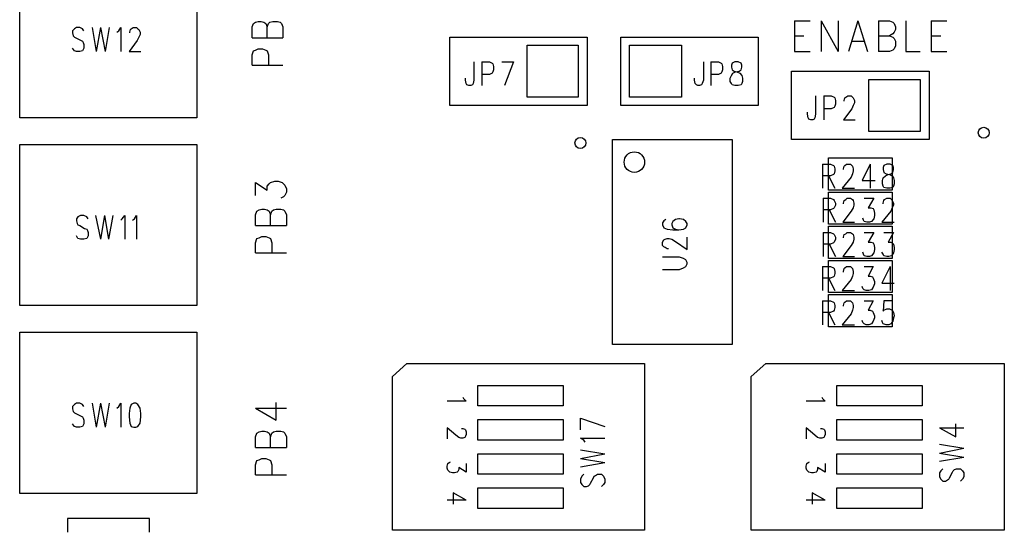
# Model space of a CAD drawing. Extents: x 11.9 to 28.1, y 10.8 to 21.2.
# Tile 38 of 53: x 19.993 to 21.433, y 18.391 to 19.142. Entities that reach past the tile are written whole.
import ezdxf

# ---------------------------------------------------------------- set-up
doc = ezdxf.new("R2010")
doc.units = 0
doc.header["$MEASUREMENT"] = 0
doc.layers.add('LAYNR1', color=2, linetype='Continuous')

msp = doc.modelspace()

# ---------------------------------------------------------------- linework, layer by layer
at = {"layer": 'LAYNR1', "color": 7}
for points in [[(19.993, 18.998), (19.993, 19.234)], [(20.252, 19.234), (20.252, 18.998)], [(20.335, 19.136), (20.338, 19.138)], [(20.338, 19.138), (20.342, 19.139)], [(20.342, 19.139), (20.346, 19.139)], [(20.346, 19.139), (20.35, 19.138)], [(20.35, 19.138), (20.353, 19.136)], [(20.357, 19.136), (20.359, 19.138)], [(20.359, 19.138), (20.363, 19.139)], [(20.363, 19.139), (20.37, 19.139)], [(20.37, 19.139), (20.374, 19.138)], [(20.374, 19.138), (20.376, 19.136)], [(21.126, 19.14), (21.126, 19.095)], [(21.126, 19.14), (21.149, 19.14)], [(21.165, 19.14), (21.165, 19.095)], [(21.165, 19.14), (21.19, 19.095)], [(21.19, 19.14), (21.19, 19.095)], [(21.219, 19.14), (21.205, 19.095)], [(21.219, 19.14), (21.233, 19.095)], [(21.249, 19.14), (21.249, 19.095)], [(21.249, 19.14), (21.265, 19.14), (21.27, 19.138), (21.272, 19.136), (21.274, 19.131), (21.274, 19.127), (21.272, 19.123), (21.27, 19.121), (21.265, 19.118)], [(21.289, 19.14), (21.289, 19.095)], [(21.326, 19.14), (21.326, 19.095)], [(21.326, 19.14), (21.349, 19.14)], [(20.087, 19.125), (20.085, 19.128), (20.081, 19.13), (20.076, 19.13), (20.073, 19.128), (20.07, 19.125), (20.07, 19.122), (20.071, 19.118), (20.073, 19.116), (20.075, 19.115), (20.083, 19.111), (20.085, 19.11), (20.086, 19.108), (20.087, 19.105), (20.087, 19.1), (20.085, 19.096), (20.081, 19.095), (20.076, 19.095), (20.073, 19.096), (20.07, 19.1)], [(20.099, 19.13), (20.105, 19.095)], [(20.111, 19.13), (20.105, 19.095)], [(20.111, 19.13), (20.118, 19.095)], [(20.124, 19.13), (20.118, 19.095)], [(20.135, 19.123), (20.138, 19.125), (20.141, 19.13), (20.141, 19.095)], [(20.154, 19.122), (20.154, 19.123), (20.155, 19.127), (20.156, 19.128), (20.159, 19.13), (20.164, 19.13), (20.166, 19.128), (20.167, 19.127), (20.169, 19.123), (20.169, 19.12), (20.167, 19.116), (20.165, 19.111), (20.153, 19.095), (20.17, 19.095)], [(20.333, 19.131), (20.335, 19.136)], [(20.333, 19.115), (20.333, 19.131)], [(20.353, 19.136), (20.355, 19.131)], [(20.355, 19.131), (20.357, 19.136)], [(20.355, 19.115), (20.355, 19.131)], [(20.376, 19.136), (20.378, 19.131)], [(20.378, 19.131), (20.378, 19.115)], [(20.333, 19.115), (20.378, 19.115)], [(20.622, 19.016), (20.622, 19.116)], [(20.622, 19.116), (20.823, 19.116)], [(20.823, 19.116), (20.823, 19.016)], [(20.872, 19.116), (21.073, 19.116)], [(20.872, 19.016), (20.872, 19.116)], [(21.073, 19.116), (21.073, 19.016)], [(21.126, 19.118), (21.14, 19.118)], [(21.211, 19.11), (21.228, 19.11)], [(21.249, 19.118), (21.265, 19.118), (21.27, 19.116), (21.272, 19.114), (21.274, 19.11), (21.274, 19.103), (21.272, 19.099), (21.27, 19.097), (21.265, 19.095)], [(21.326, 19.118), (21.34, 19.118)], [(20.333, 19.09), (20.335, 19.096)], [(20.335, 19.096), (20.338, 19.097)], [(20.338, 19.097), (20.342, 19.099)], [(20.342, 19.099), (20.348, 19.099)], [(20.348, 19.099), (20.353, 19.097)], [(20.353, 19.097), (20.355, 19.096)], [(20.355, 19.096), (20.357, 19.09)], [(20.735, 19.028), (20.735, 19.104)], [(20.735, 19.104), (20.81, 19.104)], [(20.81, 19.104), (20.81, 19.028)], [(20.885, 19.104), (20.961, 19.104)], [(20.885, 19.028), (20.885, 19.104)], [(20.961, 19.104), (20.961, 19.028)], [(21.126, 19.095), (21.149, 19.095)], [(21.265, 19.095), (21.249, 19.095)], [(21.289, 19.095), (21.31, 19.095)], [(21.326, 19.095), (21.349, 19.095)], [(20.333, 19.075), (20.333, 19.09)], [(20.357, 19.09), (20.357, 19.075)], [(20.333, 19.075), (20.378, 19.075)], [(20.657, 19.08), (20.657, 19.053), (20.656, 19.048), (20.655, 19.046), (20.653, 19.045), (20.65, 19.045), (20.647, 19.046), (20.646, 19.048), (20.645, 19.053), (20.645, 19.056)], [(20.669, 19.08), (20.669, 19.045)], [(20.669, 19.08), (20.68, 19.08), (20.684, 19.078), (20.685, 19.077), (20.686, 19.073), (20.686, 19.068), (20.685, 19.065), (20.684, 19.063), (20.68, 19.061), (20.669, 19.061)], [(20.698, 19.08), (20.715, 19.08)], [(20.715, 19.08), (20.702, 19.045)], [(20.993, 19.08), (20.993, 19.053), (20.991, 19.048), (20.99, 19.046), (20.987, 19.045), (20.985, 19.045), (20.983, 19.046), (20.981, 19.048), (20.98, 19.053), (20.98, 19.056)], [(21.004, 19.08), (21.004, 19.045)], [(21.004, 19.08), (21.015, 19.08), (21.019, 19.078), (21.02, 19.077), (21.021, 19.073), (21.021, 19.068), (21.02, 19.065), (21.019, 19.063), (21.015, 19.061), (21.004, 19.061)], [(21.122, 18.966), (21.122, 19.066)], [(21.122, 19.066), (21.323, 19.066)], [(21.323, 19.066), (21.323, 18.966)], [(21.235, 18.978), (21.235, 19.054)], [(21.235, 19.054), (21.31, 19.054)], [(21.31, 19.054), (21.31, 18.978)], [(20.81, 19.028), (20.735, 19.028)], [(20.961, 19.028), (20.885, 19.028)], [(21.157, 19.03), (21.157, 19.003), (21.156, 18.998), (21.155, 18.996), (21.153, 18.995), (21.15, 18.995), (21.147, 18.996), (21.146, 18.998), (21.145, 19.003), (21.145, 19.006)], [(21.169, 19.03), (21.169, 18.995)], [(21.169, 19.03), (21.18, 19.03), (21.184, 19.028), (21.185, 19.027), (21.186, 19.023), (21.186, 19.018), (21.185, 19.015), (21.184, 19.013), (21.18, 19.011), (21.169, 19.011)], [(21.199, 19.022), (21.199, 19.023), (21.2, 19.027), (21.201, 19.028), (21.204, 19.03), (21.209, 19.03), (21.211, 19.028), (21.212, 19.027), (21.214, 19.023), (21.214, 19.02), (21.212, 19.016), (21.21, 19.011), (21.198, 18.995), (21.215, 18.995)], [(20.823, 19.016), (20.622, 19.016)], [(21.073, 19.016), (20.872, 19.016)], [(20.252, 18.998), (19.993, 18.998)], [(20.86, 18.666), (20.86, 18.966)], [(20.86, 18.966), (21.035, 18.966)], [(21.035, 18.966), (21.035, 18.666)], [(21.323, 18.966), (21.122, 18.966)], [(21.31, 18.978), (21.235, 18.978)], [(19.993, 18.723), (19.993, 18.959)], [(19.993, 18.959), (20.252, 18.959)], [(20.252, 18.959), (20.252, 18.723)], [(21.176, 18.892), (21.176, 18.939)], [(21.176, 18.939), (21.269, 18.939)], [(21.269, 18.939), (21.269, 18.892)], [(21.167, 18.93), (21.167, 18.895)], [(21.167, 18.93), (21.179, 18.93), (21.183, 18.928), (21.184, 18.927), (21.185, 18.923), (21.185, 18.92), (21.184, 18.916), (21.183, 18.915), (21.179, 18.913), (21.167, 18.913)], [(21.198, 18.922), (21.198, 18.923), (21.199, 18.927), (21.2, 18.928), (21.202, 18.93), (21.208, 18.93), (21.21, 18.928), (21.211, 18.927), (21.212, 18.923), (21.212, 18.92), (21.211, 18.916), (21.209, 18.911), (21.196, 18.895), (21.214, 18.895)], [(21.237, 18.93), (21.225, 18.906), (21.244, 18.906)], [(21.237, 18.93), (21.237, 18.895)], [(21.176, 18.913), (21.185, 18.895)], [(20.338, 18.884), (20.338, 18.903)], [(20.338, 18.903), (20.355, 18.892)], [(20.355, 18.898), (20.358, 18.901)], [(20.355, 18.892), (20.355, 18.898)], [(20.358, 18.901), (20.36, 18.903)], [(20.36, 18.903), (20.366, 18.905)], [(20.366, 18.905), (20.371, 18.905)], [(20.371, 18.905), (20.377, 18.903)], [(20.377, 18.903), (20.381, 18.899)], [(20.381, 18.899), (20.383, 18.894)], [(20.383, 18.894), (20.383, 18.889)], [(20.379, 18.882), (20.375, 18.88)], [(20.381, 18.884), (20.379, 18.882)], [(20.383, 18.889), (20.381, 18.884)], [(21.168, 18.88), (21.168, 18.845)], [(21.168, 18.88), (21.179, 18.88)], [(21.269, 18.892), (21.176, 18.892)], [(21.176, 18.889), (21.269, 18.889)], [(21.176, 18.842), (21.176, 18.889)], [(21.179, 18.88), (21.183, 18.878)], [(21.201, 18.878), (21.203, 18.88)], [(21.203, 18.88), (21.208, 18.88)], [(21.208, 18.88), (21.211, 18.878)], [(21.228, 18.88), (21.242, 18.88)], [(21.242, 18.88), (21.234, 18.866)], [(21.258, 18.878), (21.261, 18.88)], [(21.261, 18.88), (21.266, 18.88)], [(21.266, 18.88), (21.268, 18.878)], [(21.269, 18.889), (21.269, 18.842)], [(21.183, 18.865), (21.179, 18.863)], [(21.183, 18.878), (21.184, 18.877)], [(21.184, 18.866), (21.183, 18.865)], [(21.184, 18.877), (21.186, 18.873)], [(21.186, 18.87), (21.184, 18.866)], [(21.186, 18.873), (21.186, 18.87)], [(21.198, 18.873), (21.199, 18.877)], [(21.198, 18.872), (21.198, 18.873)], [(21.199, 18.877), (21.201, 18.878)], [(21.212, 18.866), (21.209, 18.861)], [(21.211, 18.878), (21.212, 18.877)], [(21.212, 18.877), (21.213, 18.873)], [(21.213, 18.87), (21.212, 18.866)], [(21.213, 18.873), (21.213, 18.87)], [(21.234, 18.866), (21.238, 18.866)], [(21.238, 18.866), (21.241, 18.865)], [(21.241, 18.865), (21.242, 18.863)], [(21.256, 18.873), (21.257, 18.877)], [(21.256, 18.872), (21.256, 18.873)], [(21.257, 18.877), (21.258, 18.878)], [(21.269, 18.866), (21.267, 18.861)], [(21.268, 18.878), (21.269, 18.877)], [(21.269, 18.877), (21.271, 18.873)], [(21.271, 18.87), (21.269, 18.866)], [(21.271, 18.873), (21.271, 18.87)], [(20.078, 18.853), (20.076, 18.85)], [(20.076, 18.85), (20.076, 18.847)], [(20.082, 18.855), (20.078, 18.853)], [(20.087, 18.855), (20.082, 18.855)], [(20.091, 18.853), (20.087, 18.855)], [(20.093, 18.85), (20.091, 18.853)], [(20.104, 18.855), (20.111, 18.82)], [(20.117, 18.855), (20.111, 18.82)], [(20.117, 18.855), (20.123, 18.82)], [(20.129, 18.855), (20.123, 18.82)], [(20.141, 18.848), (20.143, 18.85)], [(20.143, 18.85), (20.147, 18.855)], [(20.147, 18.855), (20.147, 18.82)], [(20.158, 18.848), (20.161, 18.85)], [(20.161, 18.85), (20.164, 18.855)], [(20.164, 18.855), (20.164, 18.82)], [(20.338, 18.856), (20.34, 18.861)], [(20.338, 18.84), (20.338, 18.856)], [(20.34, 18.861), (20.343, 18.863)], [(20.343, 18.863), (20.347, 18.864)], [(20.347, 18.864), (20.351, 18.864)], [(20.351, 18.864), (20.355, 18.863)], [(20.355, 18.863), (20.358, 18.861)], [(20.358, 18.861), (20.36, 18.856)], [(20.36, 18.856), (20.362, 18.861)], [(20.36, 18.84), (20.36, 18.856)], [(20.362, 18.861), (20.364, 18.863)], [(20.364, 18.863), (20.368, 18.864)], [(20.368, 18.864), (20.375, 18.864)], [(20.375, 18.864), (20.379, 18.863)], [(20.379, 18.863), (20.381, 18.861)], [(20.381, 18.861), (20.383, 18.856)], [(20.383, 18.856), (20.383, 18.84)], [(20.938, 18.849), (20.935, 18.847), (20.933, 18.844), (20.933, 18.841), (20.935, 18.837), (20.94, 18.835), (20.948, 18.834), (20.957, 18.834), (20.964, 18.835), (20.967, 18.837), (20.969, 18.841), (20.969, 18.843), (20.967, 18.846), (20.964, 18.849), (20.958, 18.85), (20.957, 18.85), (20.952, 18.849), (20.948, 18.846), (20.947, 18.843), (20.947, 18.841), (20.948, 18.837), (20.952, 18.835), (20.957, 18.834)], [(21.179, 18.863), (21.168, 18.863)], [(21.177, 18.863), (21.186, 18.845)], [(21.209, 18.861), (21.197, 18.845)], [(21.227, 18.848), (21.226, 18.851)], [(21.242, 18.85), (21.239, 18.846)], [(21.242, 18.863), (21.243, 18.858)], [(21.243, 18.855), (21.242, 18.85)], [(21.243, 18.858), (21.243, 18.855)], [(21.267, 18.861), (21.254, 18.845)], [(20.076, 18.847), (20.077, 18.843)], [(20.077, 18.843), (20.078, 18.841)], [(20.078, 18.841), (20.081, 18.84)], [(20.081, 18.84), (20.088, 18.836)], [(20.088, 18.836), (20.091, 18.835)], [(20.338, 18.84), (20.383, 18.84)], [(21.269, 18.842), (21.176, 18.842)], [(21.176, 18.839), (21.269, 18.839)], [(21.176, 18.792), (21.176, 18.839)], [(21.197, 18.845), (21.214, 18.845)], [(21.228, 18.846), (21.227, 18.848)], [(21.232, 18.845), (21.228, 18.846)], [(21.236, 18.845), (21.232, 18.845)], [(21.239, 18.846), (21.236, 18.845)], [(21.254, 18.845), (21.272, 18.845)], [(21.269, 18.839), (21.269, 18.792)], [(20.078, 18.821), (20.076, 18.825)], [(20.082, 18.82), (20.078, 18.821)], [(20.091, 18.821), (20.087, 18.82)], [(20.091, 18.835), (20.092, 18.833)], [(20.093, 18.825), (20.091, 18.821)], [(20.092, 18.833), (20.093, 18.83)], [(20.093, 18.83), (20.093, 18.825)], [(20.338, 18.815), (20.34, 18.821)], [(20.34, 18.821), (20.343, 18.822)], [(20.343, 18.822), (20.347, 18.824)], [(20.347, 18.824), (20.353, 18.824)], [(20.353, 18.824), (20.358, 18.822)], [(20.358, 18.822), (20.36, 18.821)], [(20.36, 18.821), (20.362, 18.815)], [(20.942, 18.806), (20.94, 18.806), (20.937, 18.808), (20.935, 18.809), (20.933, 18.811), (20.933, 18.816), (20.935, 18.819), (20.937, 18.82), (20.94, 18.821), (20.943, 18.821), (20.947, 18.82), (20.952, 18.817), (20.969, 18.805), (20.969, 18.823)], [(21.168, 18.83), (21.168, 18.795)], [(21.168, 18.83), (21.179, 18.83)], [(21.179, 18.83), (21.183, 18.828)], [(21.183, 18.828), (21.184, 18.827)], [(21.184, 18.827), (21.186, 18.823)], [(21.186, 18.823), (21.186, 18.82)], [(21.198, 18.823), (21.199, 18.827)], [(21.198, 18.822), (21.198, 18.823)], [(21.199, 18.827), (21.201, 18.828)], [(21.201, 18.828), (21.203, 18.83)], [(21.203, 18.83), (21.208, 18.83)], [(21.208, 18.83), (21.211, 18.828)], [(21.211, 18.828), (21.212, 18.827)], [(21.212, 18.827), (21.213, 18.823)], [(21.213, 18.823), (21.213, 18.82)], [(21.228, 18.83), (21.242, 18.83)], [(21.242, 18.83), (21.234, 18.816)], [(21.257, 18.83), (21.271, 18.83)], [(21.271, 18.83), (21.263, 18.816)], [(20.087, 18.82), (20.082, 18.82)], [(20.338, 18.8), (20.338, 18.815)], [(20.362, 18.815), (20.362, 18.8)], [(21.179, 18.813), (21.168, 18.813)], [(21.177, 18.813), (21.186, 18.795)], [(21.183, 18.815), (21.179, 18.813)], [(21.184, 18.816), (21.183, 18.815)], [(21.186, 18.82), (21.184, 18.816)], [(21.209, 18.811), (21.197, 18.795)], [(21.212, 18.816), (21.209, 18.811)], [(21.213, 18.82), (21.212, 18.816)], [(21.234, 18.816), (21.238, 18.816)], [(21.238, 18.816), (21.241, 18.815)], [(21.241, 18.815), (21.242, 18.813)], [(21.242, 18.813), (21.243, 18.808)], [(21.243, 18.808), (21.243, 18.805)], [(21.263, 18.816), (21.267, 18.816)], [(21.267, 18.816), (21.269, 18.815)], [(21.269, 18.815), (21.271, 18.813)], [(21.271, 18.813), (21.272, 18.808)], [(21.272, 18.808), (21.272, 18.805)], [(20.338, 18.8), (20.383, 18.8)], [(20.933, 18.776), (20.958, 18.776), (20.964, 18.778), (20.967, 18.78), (20.969, 18.784), (20.969, 18.786), (20.967, 18.79), (20.964, 18.792), (20.958, 18.794), (20.933, 18.794)], [(21.197, 18.795), (21.214, 18.795)], [(21.227, 18.798), (21.226, 18.801)], [(21.228, 18.796), (21.227, 18.798)], [(21.232, 18.795), (21.228, 18.796)], [(21.236, 18.795), (21.232, 18.795)], [(21.239, 18.796), (21.236, 18.795)], [(21.242, 18.8), (21.239, 18.796)], [(21.243, 18.805), (21.242, 18.8)], [(21.256, 18.798), (21.254, 18.801)], [(21.257, 18.796), (21.256, 18.798)], [(21.261, 18.795), (21.257, 18.796)], [(21.264, 18.795), (21.261, 18.795)], [(21.268, 18.796), (21.264, 18.795)], [(21.271, 18.8), (21.268, 18.796)], [(21.272, 18.805), (21.271, 18.8)], [(21.167, 18.78), (21.167, 18.745)], [(21.167, 18.78), (21.179, 18.78), (21.183, 18.778), (21.184, 18.777), (21.185, 18.773), (21.185, 18.77), (21.184, 18.766), (21.183, 18.765), (21.179, 18.763), (21.167, 18.763)], [(21.269, 18.792), (21.176, 18.792)], [(21.176, 18.789), (21.269, 18.789)], [(21.176, 18.742), (21.176, 18.789)], [(21.198, 18.772), (21.198, 18.773), (21.199, 18.777), (21.2, 18.778), (21.202, 18.78), (21.208, 18.78), (21.21, 18.778), (21.211, 18.777), (21.212, 18.773), (21.212, 18.77), (21.211, 18.766), (21.209, 18.761), (21.196, 18.745), (21.214, 18.745)], [(21.228, 18.78), (21.241, 18.78), (21.234, 18.766), (21.237, 18.766), (21.24, 18.765), (21.241, 18.763), (21.243, 18.758), (21.243, 18.755), (21.241, 18.75), (21.239, 18.746), (21.235, 18.745), (21.231, 18.745), (21.228, 18.746), (21.226, 18.748), (21.225, 18.751)], [(21.266, 18.78), (21.254, 18.756), (21.272, 18.756)], [(21.266, 18.78), (21.266, 18.745)], [(21.269, 18.789), (21.269, 18.742)], [(21.176, 18.763), (21.185, 18.745)], [(21.269, 18.742), (21.176, 18.742)], [(21.176, 18.739), (21.269, 18.739)], [(21.176, 18.692), (21.176, 18.739)], [(21.269, 18.739), (21.269, 18.692)], [(20.252, 18.723), (19.993, 18.723)], [(21.167, 18.73), (21.167, 18.695)], [(21.167, 18.73), (21.179, 18.73), (21.183, 18.728), (21.184, 18.727), (21.185, 18.723), (21.185, 18.72), (21.184, 18.716), (21.183, 18.715), (21.179, 18.713), (21.167, 18.713)], [(21.198, 18.722), (21.198, 18.723), (21.199, 18.727), (21.2, 18.728), (21.202, 18.73), (21.208, 18.73), (21.21, 18.728), (21.211, 18.727), (21.212, 18.723), (21.212, 18.72), (21.211, 18.716), (21.209, 18.711), (21.196, 18.695), (21.214, 18.695)], [(21.228, 18.73), (21.241, 18.73), (21.234, 18.716), (21.237, 18.716), (21.24, 18.715), (21.241, 18.713), (21.243, 18.708), (21.243, 18.705), (21.241, 18.7), (21.239, 18.696), (21.235, 18.695), (21.231, 18.695), (21.228, 18.696), (21.226, 18.698), (21.225, 18.701)], [(21.27, 18.73), (21.257, 18.73), (21.256, 18.715), (21.257, 18.716), (21.261, 18.718), (21.265, 18.718), (21.269, 18.716), (21.271, 18.713), (21.272, 18.708), (21.271, 18.705), (21.27, 18.7), (21.267, 18.696), (21.264, 18.695), (21.26, 18.695), (21.256, 18.696), (21.255, 18.698), (21.254, 18.701)], [(21.176, 18.713), (21.185, 18.695)], [(21.269, 18.692), (21.176, 18.692)], [(19.993, 18.448), (19.993, 18.684)], [(19.993, 18.684), (20.252, 18.684)], [(20.252, 18.684), (20.252, 18.448)], [(21.035, 18.666), (20.86, 18.666)], [(20.538, 18.619), (20.559, 18.638)], [(20.559, 18.638), (20.907, 18.638)], [(20.907, 18.638), (20.907, 18.394)], [(21.063, 18.619), (21.084, 18.638)], [(21.084, 18.638), (21.433, 18.638)], [(21.433, 18.638), (21.433, 18.394)], [(20.538, 18.394), (20.538, 18.619)], [(20.663, 18.576), (20.663, 18.606)], [(20.663, 18.606), (20.788, 18.606)], [(20.788, 18.606), (20.788, 18.576)], [(21.063, 18.394), (21.063, 18.619)], [(21.188, 18.576), (21.188, 18.606)], [(21.188, 18.606), (21.313, 18.606)], [(21.313, 18.606), (21.313, 18.576)], [(20.087, 18.575), (20.085, 18.578), (20.081, 18.58), (20.076, 18.58), (20.073, 18.578), (20.07, 18.575), (20.07, 18.572), (20.071, 18.568), (20.073, 18.566), (20.075, 18.565), (20.083, 18.561), (20.085, 18.56), (20.086, 18.558), (20.087, 18.555), (20.087, 18.55), (20.085, 18.546), (20.081, 18.545), (20.076, 18.545), (20.073, 18.546), (20.07, 18.55)], [(20.099, 18.58), (20.105, 18.545)], [(20.111, 18.58), (20.105, 18.545)], [(20.111, 18.58), (20.118, 18.545)], [(20.124, 18.58), (20.118, 18.545)], [(20.135, 18.573), (20.138, 18.575), (20.141, 18.58), (20.141, 18.545)], [(20.368, 18.555), (20.368, 18.581)], [(20.641, 18.589), (20.642, 18.587), (20.646, 18.583), (20.618, 18.583)], [(21.166, 18.589), (21.167, 18.587), (21.171, 18.583), (21.143, 18.583)], [(20.338, 18.573), (20.368, 18.555)], [(20.338, 18.573), (20.383, 18.573)], [(20.788, 18.576), (20.663, 18.576)], [(21.313, 18.576), (21.188, 18.576)], [(20.663, 18.526), (20.663, 18.556)], [(20.663, 18.556), (20.788, 18.556)], [(20.788, 18.556), (20.788, 18.526)], [(20.813, 18.558), (20.849, 18.546)], [(20.813, 18.541), (20.813, 18.558)], [(21.188, 18.526), (21.188, 18.556)], [(21.188, 18.556), (21.313, 18.556)], [(21.313, 18.556), (21.313, 18.526)], [(21.338, 18.544), (21.362, 18.531), (21.362, 18.55)], [(20.338, 18.531), (20.34, 18.536)], [(20.34, 18.536), (20.343, 18.538)], [(20.343, 18.538), (20.347, 18.539)], [(20.347, 18.539), (20.351, 18.539)], [(20.351, 18.539), (20.355, 18.538)], [(20.355, 18.538), (20.358, 18.536)], [(20.358, 18.536), (20.36, 18.531)], [(20.36, 18.531), (20.362, 18.536)], [(20.362, 18.536), (20.364, 18.538)], [(20.364, 18.538), (20.368, 18.539)], [(20.368, 18.539), (20.375, 18.539)], [(20.375, 18.539), (20.379, 18.538)], [(20.379, 18.538), (20.381, 18.536)], [(20.381, 18.536), (20.383, 18.531)], [(20.645, 18.532), (20.644, 18.53), (20.641, 18.529), (20.638, 18.529), (20.635, 18.53), (20.631, 18.533), (20.618, 18.544)], [(20.618, 18.544), (20.618, 18.528)], [(20.639, 18.543), (20.641, 18.543), (20.644, 18.542), (20.645, 18.541)], [(20.645, 18.541), (20.646, 18.538), (20.646, 18.534), (20.645, 18.532)], [(21.17, 18.532), (21.169, 18.53), (21.166, 18.529), (21.163, 18.529), (21.16, 18.53), (21.156, 18.533), (21.143, 18.544)], [(21.143, 18.544), (21.143, 18.528)], [(21.164, 18.543), (21.166, 18.543), (21.169, 18.542), (21.17, 18.541)], [(21.17, 18.541), (21.171, 18.538), (21.171, 18.534), (21.17, 18.532)], [(21.338, 18.544), (21.374, 18.544)], [(20.338, 18.515), (20.338, 18.531)], [(20.36, 18.515), (20.36, 18.531)], [(20.383, 18.531), (20.383, 18.515)], [(20.788, 18.526), (20.663, 18.526)], [(20.82, 18.523), (20.818, 18.526), (20.813, 18.529), (20.849, 18.529)], [(21.313, 18.526), (21.188, 18.526)], [(21.338, 18.52), (21.374, 18.514)], [(20.338, 18.515), (20.383, 18.515)], [(20.663, 18.476), (20.663, 18.506)], [(20.663, 18.506), (20.788, 18.506)], [(20.788, 18.506), (20.788, 18.476)], [(20.813, 18.512), (20.849, 18.506)], [(20.813, 18.499), (20.849, 18.506)], [(21.188, 18.476), (21.188, 18.506)], [(21.188, 18.506), (21.313, 18.506)], [(21.313, 18.506), (21.313, 18.476)], [(21.338, 18.507), (21.374, 18.514)], [(21.338, 18.507), (21.374, 18.501)], [(20.338, 18.49), (20.34, 18.496)], [(20.338, 18.475), (20.338, 18.49)], [(20.34, 18.496), (20.343, 18.497)], [(20.343, 18.497), (20.347, 18.499)], [(20.347, 18.499), (20.353, 18.499)], [(20.353, 18.499), (20.358, 18.497)], [(20.358, 18.497), (20.36, 18.496)], [(20.36, 18.496), (20.362, 18.49)], [(20.362, 18.49), (20.362, 18.475)], [(20.619, 18.482), (20.618, 18.485), (20.618, 18.488), (20.619, 18.492), (20.621, 18.493), (20.623, 18.494)], [(20.646, 18.492), (20.646, 18.479), (20.635, 18.486), (20.635, 18.483), (20.634, 18.48)], [(20.813, 18.499), (20.849, 18.493)], [(20.813, 18.487), (20.849, 18.493)], [(21.144, 18.482), (21.143, 18.485), (21.143, 18.488), (21.144, 18.492), (21.146, 18.493), (21.148, 18.494)], [(21.171, 18.492), (21.171, 18.479), (21.16, 18.486), (21.16, 18.483), (21.159, 18.48)], [(21.338, 18.495), (21.374, 18.501)], [(20.634, 18.48), (20.633, 18.479), (20.629, 18.478), (20.626, 18.478), (20.622, 18.479), (20.619, 18.482)], [(20.788, 18.476), (20.663, 18.476)], [(20.818, 18.476), (20.815, 18.473), (20.813, 18.469), (20.813, 18.464), (20.815, 18.461), (20.818, 18.458), (20.822, 18.458), (20.825, 18.459), (20.827, 18.461), (20.828, 18.463), (20.832, 18.471), (20.833, 18.473), (20.835, 18.474), (20.838, 18.476), (20.844, 18.476), (20.847, 18.473), (20.849, 18.469), (20.849, 18.464), (20.847, 18.461), (20.844, 18.458)], [(21.159, 18.48), (21.158, 18.479), (21.154, 18.478), (21.151, 18.478), (21.147, 18.479), (21.144, 18.482)], [(21.313, 18.476), (21.188, 18.476)], [(21.343, 18.484), (21.34, 18.481), (21.338, 18.478), (21.338, 18.472), (21.34, 18.469), (21.343, 18.466), (21.347, 18.466), (21.35, 18.468), (21.352, 18.469), (21.353, 18.471), (21.357, 18.479), (21.358, 18.481), (21.36, 18.483), (21.363, 18.484), (21.369, 18.484), (21.372, 18.481), (21.374, 18.478), (21.374, 18.472), (21.372, 18.469), (21.369, 18.466)], [(20.338, 18.475), (20.383, 18.475)], [(20.252, 18.448), (19.993, 18.448)], [(20.646, 18.438), (20.627, 18.449)], [(20.627, 18.449), (20.627, 18.432)], [(20.663, 18.426), (20.663, 18.456)], [(20.663, 18.456), (20.788, 18.456)], [(20.788, 18.456), (20.788, 18.426)], [(21.171, 18.438), (21.152, 18.449)], [(21.152, 18.449), (21.152, 18.432)], [(21.188, 18.426), (21.188, 18.456)], [(21.188, 18.456), (21.313, 18.456)], [(21.313, 18.456), (21.313, 18.426)], [(20.646, 18.438), (20.618, 18.438)], [(21.171, 18.438), (21.143, 18.438)], [(20.788, 18.426), (20.663, 18.426)], [(21.313, 18.426), (21.188, 18.426)], [(20.183, 18.411), (20.063, 18.411)], [(20.063, 18.411), (20.063, 18.391)], [(20.183, 18.391), (20.183, 18.411)], [(20.907, 18.394), (20.538, 18.394)], [(21.433, 18.394), (21.063, 18.394)]]:
    msp.add_lwpolyline(points, dxfattribs=at)
for points in [[(21.039, 19.08), (21.035, 19.078), (21.034, 19.075), (21.034, 19.072), (21.035, 19.068), (21.038, 19.066), (21.042, 19.065), (21.046, 19.063), (21.049, 19.06), (21.05, 19.056), (21.05, 19.051), (21.049, 19.048), (21.048, 19.046), (21.044, 19.045), (21.039, 19.045), (21.035, 19.046), (21.034, 19.048), (21.032, 19.051), (21.032, 19.056), (21.034, 19.06), (21.036, 19.063), (21.04, 19.065), (21.045, 19.066), (21.048, 19.068), (21.049, 19.072), (21.049, 19.075), (21.048, 19.078), (21.044, 19.08), (21.039, 19.08)], [(21.261, 18.93), (21.257, 18.928), (21.256, 18.925), (21.256, 18.922), (21.257, 18.918), (21.26, 18.916), (21.265, 18.915), (21.269, 18.913), (21.271, 18.91), (21.272, 18.906), (21.272, 18.901), (21.271, 18.898), (21.27, 18.896), (21.266, 18.895), (21.261, 18.895), (21.257, 18.896), (21.256, 18.898), (21.255, 18.901), (21.255, 18.906), (21.256, 18.91), (21.259, 18.913), (21.263, 18.915), (21.267, 18.916), (21.27, 18.918), (21.271, 18.922), (21.271, 18.925), (21.27, 18.928), (21.266, 18.93), (21.261, 18.93)], [(20.16, 18.58), (20.156, 18.578), (20.154, 18.573), (20.153, 18.565), (20.153, 18.56), (20.154, 18.551), (20.156, 18.546), (20.16, 18.545), (20.163, 18.545), (20.166, 18.546), (20.169, 18.551), (20.17, 18.56), (20.17, 18.565), (20.169, 18.573), (20.166, 18.578), (20.163, 18.58), (20.16, 18.58)]]:
    msp.add_lwpolyline(points, close=True, dxfattribs=at)
for centre, radius in [((21.403, 18.976), 0.008), ((20.813, 18.961), 0.008), ((20.892, 18.933), 0.015)]:
    msp.add_circle(centre, radius, dxfattribs=at)

doc.saveas('drawing.dxf')
